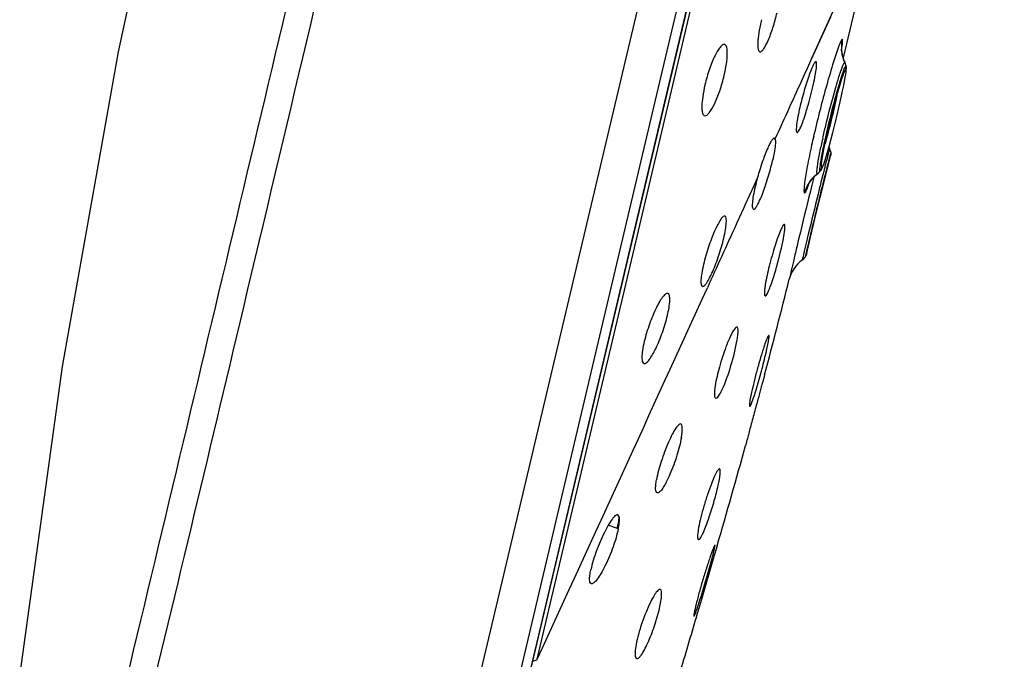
# Model space of a CAD drawing. Header units: millimetres. Extents: x 113 to 769, y -81 to 829.
# Tile 28 of 30: x 694 to 736, y 735 to 763. Entities that reach past the tile are written whole.
import ezdxf

# ---------------------------------------------------------------- set-up
doc = ezdxf.new("R2010")
doc.units = ezdxf.units.MM
doc.header["$LTSCALE"] = 65.395
doc.layers.get('0').update_dxf_attribs({"linetype": 'CONTINUOUS'})

msp = doc.modelspace()

# ---------------------------------------------------------------- linework, layer by layer
at = {"color": 9, "linetype": 'CONTINUOUS'}
for p, q in [((735.127, 825.281), (711.372, 724.793)), ((729.762, 764.832), (728.068, 761.091)), ((728.886, 762.897), (728.049, 761.05)), ((729.514, 760.927), (729.52, 760.92)), ((729.568, 760.766), (729.577, 760.752)), ((728.172, 757.761), (728.157, 757.698)), ((728.907, 757.01), (728.814, 756.645)), ((728.814, 756.645), (728.808, 756.62)), ((728.459, 756.185), (728.443, 756.175)), ((728.595, 756.164), (728.557, 756.012)), ((728.615, 756.243), (728.595, 756.164)), ((728.638, 756.335), (728.615, 756.243)), ((728.651, 756.387), (728.638, 756.335)), ((728.711, 756.236), (728.687, 756.138)), ((725.71, 755.899), (725.545, 755.536)), ((728.163, 755.912), (728.089, 755.615)), ((728.326, 756.056), (728.316, 756.053)), ((728.557, 756.012), (728.491, 755.747)), ((725.545, 755.536), (725.175, 754.723)), ((728.089, 755.615), (728.076, 755.562)), ((727.576, 753.516), (727.528, 753.314)), ((727.474, 753.09), (727.431, 752.905)), ((727.528, 753.314), (727.474, 753.09)), ((727.876, 753.232), (727.854, 753.14)), ((727.924, 753.43), (727.876, 753.232)), ((727.877, 752.813), (727.784, 752.418)), ((719.203, 740.731), (719.583, 740.591))]:
    msp.add_line(p, q, dxfattribs=at)
at = {"color": 7, "linetype": 'CONTINUOUS'}
for p, q in [((715.758, 734.206), (736.475, 821.845)), ((721.697, 761.111), (727.36, 785.07)), ((725.128, 773.859), (715.748, 734.185)), ((720.089, 751.775), (724.815, 771.767)), ((730.389, 765.107), (729.446, 761.124)), ((719.265, 750.829), (721.697, 761.111)), ((729.531, 760.897), (729.52, 760.92)), ((729.577, 760.752), (729.53, 760.899)), ((729.535, 760.259), (729.556, 760.389)), ((729.556, 760.387), (729.571, 760.49)), ((729.577, 760.752), (729.577, 760.752)), ((729.583, 760.713), (729.577, 760.752)), ((729.467, 759.906), (729.506, 760.104)), ((729.505, 760.1), (729.535, 760.262)), ((729.357, 759.392), (729.419, 759.68)), ((729.418, 759.671), (729.468, 759.912)), ((729.191, 758.673), (729.286, 759.077)), ((729.282, 759.063), (729.359, 759.403)), ((729.089, 758.251), (729.196, 758.692)), ((726.472, 757.575), (726.445, 757.609)), ((728.714, 756.121), (728.904, 756.873)), ((728.439, 755.016), (728.714, 756.121)), ((728.46, 756.185), (728.459, 756.185)), ((728.46, 756.185), (728.481, 756.214)), ((728.247, 755.993), (728.326, 756.056)), ((728.327, 756.056), (728.326, 756.056)), ((728.287, 754.398), (728.44, 755.021)), ((728.019, 753.286), (728.288, 754.403)), ((727.843, 752.538), (728.019, 753.286)), ((716.093, 734.875), (720.089, 751.775)), ((714.86, 732.198), (719.265, 750.829)), ((719.677, 741.087), (719.62, 741.184)), ((723.946, 739.823), (723.78, 739.251)), ((723.853, 739.826), (723.849, 739.851)), ((723.78, 739.251), (723.262, 737.485)), ((723.262, 737.485), (723.038, 736.729)), ((722.928, 736.783), (722.934, 736.76))]:
    msp.add_line(p, q, dxfattribs=at)
for points in [[(700.678, 774.614), (697.809, 761.373), (695.375, 747.648), (693.517, 734.246)], [(729.52, 760.92), (729.477, 761.019), (729.405, 761.262), (729.381, 761.445), (729.38, 761.545), (729.381, 761.563)], [(728.497, 756.42), (728.497, 756.421), (728.498, 756.45), (728.503, 756.508), (728.514, 756.596), (728.531, 756.713), (728.556, 756.861), (728.59, 757.045), (728.635, 757.269), (728.691, 757.535), (728.76, 757.847), (728.847, 758.217), (728.945, 758.614), (729.04, 758.984), (729.125, 759.304), (729.202, 759.577), (729.268, 759.809), (729.326, 760.002), (729.376, 760.16), (729.418, 760.287), (729.453, 760.386), (729.48, 760.459), (729.499, 760.506), (729.501, 760.511)], [(729.571, 760.492), (729.581, 760.574), (729.585, 760.644), (729.583, 760.713)], [(728.656, 756.653), (728.705, 756.811), (728.762, 757.006), (728.827, 757.242), (728.903, 757.523), (728.99, 757.857), (729.094, 758.271)], [(728.547, 756.343), (728.578, 756.424), (728.614, 756.525), (728.656, 756.653)], [(728.327, 756.056), (728.347, 756.072), (728.459, 756.185)], [(728.481, 756.214), (728.517, 756.276), (728.547, 756.343)], [(727.929, 755.597), (727.923, 755.582), (727.955, 755.643), (728.059, 755.797), (728.247, 755.993)]]:
    msp.add_lwpolyline(points, dxfattribs=at)
at = {"color": 9, "linetype": 'CONTINUOUS'}
for centre, radius, start, end in [((-14047.338, 4257.492), 15160.658, 346.5507092, 346.712523), ((730.873, 761.577), 1.508, 166.3893, 179.4458), ((730.869, 761.578), 1.504, 179.4827, 204.1019), ((720.322, 762.992), 9.18, 350.1208, 350.9079), ((730.856, 761.573), 1.49, 204.1075, 205.7021), ((728.88, 760.622), 0.703, 11.7611, 25.6701), ((737.055, 757.89), 8.154, 160.8004, 160.9659), ((736.943, 757.883), 7.94, 161.5131, 161.6375), ((777.502, 746.31), 50.642, 164.4013, 166.9315), ((768.718, 748.365), 41.62, 167.0415, 167.592), ((759.267, 750.769), 31.462, 167.6384, 168.17), ((770.413, 748.353), 42.867, 167.5351, 167.6731), ((735.782, 755.423), 7.404, 170.959, 171.1212), ((823.897, 732.134), 98.285, 165.4728, 165.71387), ((813.006, 735.228), 86.873, 165.74456, 166.00608), ((727.898, 756.614), 0.7, 306.6516, 321.0893), ((728.21, 756.364), 0.299, 7.3379, 12.9956), ((729.214, 754.847), 1.504, 139.775, 152.8523), ((720.736, 758.049), 7.609, 341.3624, 341.5105), ((729.215, 754.845), 1.505, 132.5891, 139.7443), ((729.213, 754.848), 1.502, 128.5419, 132.5926), ((729.205, 754.857), 1.49, 126.658, 128.5396), ((940.767, 702.517), 219.206, 165.99619, 166.54669), ((729.219, 754.846), 1.508, 152.8889, 165.9291), ((791.767, 737.949), 65.694, 166.62954, 167.03761), ((-4678.834, 3215.848), 5938.053, 335.3036493, 335.4757274)]:
    msp.add_arc(centre, radius, start, end, dxfattribs=at)
at = {"color": 7, "linetype": 'CONTINUOUS'}
for centre, radius, start, end in [((730.196, 757.823), 1.493, 203.0208, 205.8596), ((728.222, 756.866), 0.7, 11.8419, 25.8607), ((728.611, 756.949), 0.302, 325.5147, 345.4683), ((735.343, 753.2), 10.004, 164.3551, 166.7896), ((728.549, 751.09), 1.5, 126.5268, 165.8428), ((727.239, 752.858), 0.7, 306.5304, 321.0179), ((359.198, 844.194), 379.405, 345.20195, 345.85198), ((428.702, 825.779), 307.503, 343.76792, 344.61577), ((1817.033, 413.316), 1140.798, 163.530936, 163.661988)]:
    msp.add_arc(centre, radius, start, end, dxfattribs=at)
at = {"color": 9, "linetype": 'CONTINUOUS'}
for points, knots in [([(698.551, 730.477), (700.103, 736.815), (703.453, 750.903), (706.785, 764.995), (708.626, 772.735)], [0, 0, 0, 0, 0.450581, 1, 1, 1, 1]), ([(729.408, 761.932), (729.399, 761.933), (729.374, 761.904), (729.346, 761.853), (729.303, 761.756), (729.274, 761.682), (729.258, 761.638)], [0, 0, 0, 0, 0.083661, 0.273678, 0.579503, 1, 1, 1, 1]), ([(729.386, 761.541), (729.395, 761.597), (729.409, 761.691), (729.422, 761.814), (729.423, 761.885), (729.417, 761.926), (729.408, 761.932)], [0, 0, 0, 0, 0.425279, 0.730796, 0.916268, 1, 1, 1, 1]), ([(729.258, 761.638), (729.171, 761.409), (728.988, 760.84), (728.82, 760.266), (728.725, 759.927)], [0, 0, 0, 0, 0.41063, 1, 1, 1, 1]), ([(728.068, 761.091), (727.946, 760.82), (727.417, 759.654), (726.887, 758.487), (726.48, 757.591)], [0, 0, 0, 0, 0.231703, 1, 1, 1, 1]), ([(729.355, 760.572), (729.364, 760.598), (729.396, 760.687), (729.429, 760.775), (729.455, 760.834)], [0, 0, 0, 0, 0.304894, 1, 1, 1, 1]), ([(729.455, 760.834), (729.466, 760.858), (729.48, 760.885), (729.503, 760.928), (729.514, 760.927)], [0, 0, 0, 0, 0.71175, 1, 1, 1, 1]), ([(728.655, 757.531), (728.771, 758.06), (728.958, 758.829), (729.22, 759.778), (729.346, 760.202), (729.407, 760.385)], [0, 0, 0, 0, 0.550589, 0.803848, 1, 1, 1, 1]), ([(729.12, 759.818), (729.14, 759.889), (729.212, 760.134), (729.288, 760.378), (729.347, 760.549)], [0, 0, 0, 0, 0.288951, 1, 1, 1, 1]), ([(729.412, 760.401), (729.422, 760.43), (729.454, 760.523), (729.487, 760.615), (729.514, 760.678)], [0, 0, 0, 0, 0.308091, 1, 1, 1, 1]), ([(729.514, 760.678), (729.524, 760.7), (729.538, 760.726), (729.558, 760.766), (729.568, 760.766)], [0, 0, 0, 0, 0.70735, 1, 1, 1, 1]), ([(728.556, 757.605), (728.597, 757.792), (728.767, 758.534), (728.962, 759.27), (729.12, 759.818)], [0, 0, 0, 0, 0.250849, 1, 1, 1, 1]), ([(729.173, 759.474), (729.096, 759.114), (728.929, 758.407), (728.75, 757.703), (728.653, 757.358)], [0, 0, 0, 0, 0.507016, 1, 1, 1, 1]), ([(728.47, 756.586), (728.481, 756.651), (728.535, 756.967), (728.6, 757.281), (728.655, 757.531)], [0, 0, 0, 0, 0.204453, 1, 1, 1, 1]), ([(728.069, 757.308), (728.002, 757), (727.89, 756.461), (727.795, 755.917), (727.764, 755.683)], [0, 0, 0, 0, 0.571735, 1, 1, 1, 1]), ([(728.334, 756.458), (728.341, 756.511), (728.381, 756.766), (728.431, 757.019), (728.473, 757.219)], [0, 0, 0, 0, 0.207553, 1, 1, 1, 1]), ([(728.852, 757.172), (728.853, 757.169), (728.848, 757.16), (728.846, 757.142), (728.837, 757.111), (728.822, 757.047), (728.793, 756.937), (728.769, 756.843), (728.754, 756.788)], [0, 0, 0, 0, 0.017574, 0.066641, 0.146926, 0.258135, 0.571353, 1, 1, 1, 1]), ([(728.432, 756.282), (728.433, 756.3), (728.441, 756.395), (728.455, 756.49), (728.467, 756.566)], [0, 0, 0, 0, 0.193297, 1, 1, 1, 1]), ([(728.687, 756.138), (728.617, 755.858), (728.338, 754.751), (728.072, 753.64), (727.876, 752.809)], [0, 0, 0, 0, 0.252504, 1, 1, 1, 1]), ([(728.316, 756.053), (728.303, 756.056), (728.301, 756.119), (728.301, 756.157), (728.303, 756.19)], [0, 0, 0, 0, 0.286186, 1, 1, 1, 1]), ([(728.303, 756.19), (728.304, 756.208), (728.312, 756.298), (728.324, 756.387), (728.334, 756.458)], [0, 0, 0, 0, 0.202129, 1, 1, 1, 1]), ([(728.443, 756.175), (728.433, 756.179), (728.431, 756.226), (728.43, 756.256), (728.432, 756.282)], [0, 0, 0, 0, 0.294342, 1, 1, 1, 1]), ([(727.764, 755.683), (727.756, 755.617), (727.742, 755.504), (727.732, 755.352), (727.732, 755.271), (727.743, 755.214), (727.756, 755.213)], [0, 0, 0, 0, 0.418836, 0.726245, 0.919098, 1, 1, 1, 1]), ([(728.491, 755.747), (728.443, 755.556), (728.249, 754.785), (728.064, 754.011), (727.924, 753.43)], [0, 0, 0, 0, 0.248516, 1, 1, 1, 1]), ([(727.756, 755.213), (727.769, 755.215), (727.799, 755.25), (727.837, 755.325), (727.89, 755.454), (727.926, 755.557), (727.946, 755.617)], [0, 0, 0, 0, 0.08812, 0.27247, 0.577872, 1, 1, 1, 1]), ([(725.175, 754.723), (725.042, 754.43), (724.491, 753.219), (723.939, 752.008), (723.52, 751.089)], [0, 0, 0, 0, 0.241245, 1, 1, 1, 1]), ([(727.431, 752.905), (727.383, 752.703), (727.316, 752.419), (727.234, 752.064), (727.186, 751.856), (727.148, 751.69), (727.124, 751.58), (727.107, 751.516), (727.103, 751.484), (727.093, 751.465), (727.095, 751.457)], [0, 0, 0, 0, 0.417863, 0.59031, 0.73495, 0.849603, 0.932723, 0.962032, 0.983054, 1, 1, 1, 1]), ([(727.748, 752.684), (727.735, 752.629), (727.712, 752.533), (727.687, 752.422), (727.671, 752.357), (727.665, 752.325), (727.658, 752.307), (727.658, 752.297), (727.656, 752.295)], [0, 0, 0, 0, 0.428771, 0.742059, 0.85326, 0.933505, 0.982507, 1, 1, 1, 1]), ([(719.662, 740.968), (719.663, 740.98), (719.67, 741.019), (719.675, 741.059), (719.677, 741.087)], [0, 0, 0, 0, 0.291492, 1, 1, 1, 1]), ([(719.583, 740.591), (719.591, 740.627), (719.62, 740.752), (719.647, 740.878), (719.662, 740.968)], [0, 0, 0, 0, 0.292376, 1, 1, 1, 1]), ([(716.094, 734.876), (716.085, 734.863), (716.033, 734.809), (715.954, 734.79), (715.897, 734.787)], [0, 0, 0, 0, 0.218252, 1, 1, 1, 1])]:
    msp.add_open_spline(points, degree=3, knots=knots, dxfattribs=at)
at = {"color": 7, "linetype": 'CONTINUOUS'}
for points, knots in [([(725.812, 761.376), (725.837, 761.373), (725.903, 761.41), (726.03, 761.572), (726.201, 761.922), (726.393, 762.454), (726.507, 762.866), (726.559, 763.086)], [0, 0, 0, 0, 0.039437, 0.106198, 0.328813, 0.644123, 1, 1, 1, 1]), ([(725.878, 762.781), (725.835, 762.602), (725.782, 762.343), (725.736, 762.011), (725.718, 761.805), (725.717, 761.631), (725.728, 761.495), (725.767, 761.383), (725.812, 761.376)], [0, 0, 0, 0, 0.381786, 0.54969, 0.695185, 0.814321, 0.904319, 1, 1, 1, 1]), ([(724.279, 761.697), (724.214, 761.721), (724.081, 761.599), (723.967, 761.43), (723.845, 761.205), (723.726, 760.934), (723.567, 760.51), (723.47, 760.172), (723.415, 759.939)], [0, 0, 0, 0, 0.104351, 0.201293, 0.327095, 0.477022, 0.644433, 1, 1, 1, 1]), ([(724.254, 760.353), (724.294, 760.519), (724.354, 760.826), (724.394, 761.19), (724.389, 761.431), (724.37, 761.573), (724.328, 761.679), (724.279, 761.697)], [0, 0, 0, 0, 0.370981, 0.676737, 0.795474, 0.888312, 1, 1, 1, 1]), ([(728.261, 760.954), (728.242, 760.961), (728.184, 760.89), (728.128, 760.778), (728.035, 760.564), (727.936, 760.292), (727.828, 759.963), (727.684, 759.481), (727.588, 759.106), (727.532, 758.854)], [0, 0, 0, 0, 0.026767, 0.091081, 0.192525, 0.325633, 0.482676, 0.654274, 1, 1, 1, 1]), ([(728.149, 759.962), (728.178, 760.093), (728.226, 760.327), (728.275, 760.629), (728.291, 760.825), (728.284, 760.919), (728.27, 760.95), (728.261, 760.954)], [0, 0, 0, 0, 0.396895, 0.709696, 0.913205, 0.970095, 1, 1, 1, 1]), ([(723.415, 759.939), (723.374, 759.768), (723.313, 759.453), (723.273, 759.081), (723.283, 758.837), (723.302, 758.699), (723.357, 758.598), (723.406, 758.591)], [0, 0, 0, 0, 0.37889, 0.687421, 0.804976, 0.894959, 1, 1, 1, 1]), ([(723.406, 758.591), (723.435, 758.587), (723.513, 758.62), (723.665, 758.787), (723.862, 759.149), (724.078, 759.7), (724.201, 760.126), (724.254, 760.353)], [0, 0, 0, 0, 0.044582, 0.114488, 0.33925, 0.652105, 1, 1, 1, 1]), ([(727.829, 758.754), (727.859, 758.852), (727.978, 759.251), (728.081, 759.655), (728.149, 759.962)], [0, 0, 0, 0, 0.244187, 1, 1, 1, 1]), ([(727.532, 758.854), (727.502, 758.722), (727.454, 758.485), (727.406, 758.181), (727.396, 757.986), (727.405, 757.892), (727.424, 757.864), (727.434, 757.863)], [0, 0, 0, 0, 0.401246, 0.715179, 0.916131, 0.970834, 1, 1, 1, 1]), ([(727.434, 757.863), (727.444, 757.862), (727.473, 757.88), (727.527, 757.957), (727.61, 758.13), (727.717, 758.409), (727.79, 758.63), (727.829, 758.754)], [0, 0, 0, 0, 0.031859, 0.0898, 0.293406, 0.60459, 1, 1, 1, 1]), ([(726.446, 757.608), (726.428, 757.615), (726.368, 757.577), (726.308, 757.483), (726.218, 757.325), (726.079, 757.015), (725.899, 756.534), (725.771, 756.12), (725.71, 755.898)], [0, 0, 0, 0, 0.030324, 0.091664, 0.186845, 0.312733, 0.63423, 1, 1, 1, 1]), ([(726.486, 757.39), (726.481, 757.281), (726.446, 757.027), (726.395, 756.776), (726.362, 756.632)], [0, 0, 0, 0, 0.426462, 1, 1, 1, 1]), ([(726.472, 757.575), (726.476, 757.565), (726.49, 757.504), (726.489, 757.442), (726.486, 757.39)], [0, 0, 0, 0, 0.175839, 1, 1, 1, 1]), ([(725.532, 754.509), (725.558, 754.505), (725.628, 754.569), (725.707, 754.695), (725.815, 754.909), (725.929, 755.187), (726.049, 755.518), (726.204, 756.003), (726.305, 756.379), (726.362, 756.632)], [0, 0, 0, 0, 0.034134, 0.102706, 0.206016, 0.33905, 0.494455, 0.663072, 1, 1, 1, 1]), ([(725.604, 755.486), (725.573, 755.357), (725.525, 755.123), (725.484, 754.853), (725.478, 754.678), (725.481, 754.589), (725.503, 754.513), (725.532, 754.509)], [0, 0, 0, 0, 0.399278, 0.710875, 0.82594, 0.911634, 1, 1, 1, 1]), ([(724.288, 754.211), (724.263, 754.221), (724.178, 754.174), (724.031, 753.966), (723.804, 753.517), (723.56, 752.86), (723.414, 752.36), (723.353, 752.102)], [0, 0, 0, 0, 0.034839, 0.102219, 0.337434, 0.66261, 1, 1, 1, 1]), ([(724.235, 753.254), (724.264, 753.377), (724.311, 753.598), (724.347, 753.895), (724.354, 754.084), (724.319, 754.199), (724.288, 754.211)], [0, 0, 0, 0, 0.388038, 0.694091, 0.897941, 1, 1, 1, 1]), ([(726.879, 753.847), (726.87, 753.85), (726.841, 753.833), (726.791, 753.756), (726.704, 753.578), (726.594, 753.289), (726.467, 752.911), (726.338, 752.481), (726.186, 751.91), (726.09, 751.483), (726.046, 751.209)], [0, 0, 0, 0, 0.009939, 0.029765, 0.103293, 0.218069, 0.364686, 0.530648, 0.701631, 1, 1, 1, 1]), ([(726.859, 753.358), (726.871, 753.424), (726.889, 753.54), (726.903, 753.694), (726.905, 753.784), (726.893, 753.842), (726.879, 753.847)], [0, 0, 0, 0, 0.406093, 0.712905, 0.909517, 1, 1, 1, 1]), ([(723.309, 751.142), (723.338, 751.137), (723.418, 751.195), (723.511, 751.324), (723.633, 751.536), (723.817, 751.931), (724.032, 752.509), (724.175, 753.001), (724.235, 753.254)], [0, 0, 0, 0, 0.037743, 0.108247, 0.212495, 0.345648, 0.667609, 1, 1, 1, 1]), ([(726.283, 751.183), (726.413, 751.536), (726.622, 752.258), (726.797, 752.989), (726.859, 753.358)], [0, 0, 0, 0, 0.501718, 1, 1, 1, 1]), ([(723.353, 752.102), (723.323, 751.975), (723.276, 751.747), (723.239, 751.481), (723.239, 751.31), (723.247, 751.218), (723.278, 751.147), (723.309, 751.142)], [0, 0, 0, 0, 0.39571, 0.704124, 0.818401, 0.904377, 1, 1, 1, 1]), ([(726.046, 751.209), (726.036, 751.143), (726.019, 751.027), (726.009, 750.874), (726.007, 750.786), (726.027, 750.731), (726.042, 750.728)], [0, 0, 0, 0, 0.411333, 0.719032, 0.912439, 1, 1, 1, 1]), ([(726.042, 750.728), (726.058, 750.726), (726.1, 750.771), (726.147, 750.855), (726.215, 751.002), (726.259, 751.117), (726.283, 751.183)], [0, 0, 0, 0, 0.092739, 0.290193, 0.595781, 1, 1, 1, 1]), ([(721.8, 750.837), (721.77, 750.848), (721.708, 750.825), (721.644, 750.769), (721.55, 750.665), (721.43, 750.481), (721.219, 750.085), (720.981, 749.498), (720.828, 748.994), (720.766, 748.734)], [0, 0, 0, 0, 0.039416, 0.069899, 0.108897, 0.211882, 0.344404, 0.666951, 1, 1, 1, 1]), ([(721.78, 749.884), (721.831, 750.102), (721.884, 750.395), (721.883, 750.713), (721.834, 750.823), (721.8, 750.837)], [0, 0, 0, 0, 0.683174, 0.887774, 1, 1, 1, 1]), ([(720.76, 747.778), (720.793, 747.772), (720.884, 747.822), (721.062, 748.034), (721.306, 748.482), (721.569, 749.134), (721.719, 749.63), (721.78, 749.884)], [0, 0, 0, 0, 0.042429, 0.115278, 0.353007, 0.672264, 1, 1, 1, 1]), ([(724.814, 749.367), (724.786, 749.378), (724.694, 749.291), (724.604, 749.131), (724.464, 748.848), (724.323, 748.489), (724.176, 748.071), (724.007, 747.508), (723.903, 747.082), (723.859, 746.805)], [0, 0, 0, 0, 0.032662, 0.105985, 0.218959, 0.363229, 0.527226, 0.697419, 1, 1, 1, 1]), ([(724.821, 748.818), (724.833, 748.891), (724.852, 749.019), (724.861, 749.189), (724.858, 749.298), (724.833, 749.359), (724.814, 749.367)], [0, 0, 0, 0, 0.394825, 0.696573, 0.895356, 1, 1, 1, 1]), ([(724.162, 746.64), (724.322, 746.977), (724.566, 747.7), (724.759, 748.436), (724.821, 748.818)], [0, 0, 0, 0, 0.491797, 1, 1, 1, 1]), ([(726.203, 749.009), (726.194, 749.013), (726.169, 748.975), (726.142, 748.921), (726.095, 748.81), (726.042, 748.667), (725.98, 748.485), (725.885, 748.19), (725.762, 747.777), (725.623, 747.266), (725.501, 746.777), (725.413, 746.369), (725.37, 746.129), (725.36, 746.031)], [0, 0, 0, 0, 0.008929, 0.031796, 0.068841, 0.119145, 0.181264, 0.25341, 0.419036, 0.596636, 0.765308, 0.905175, 1, 1, 1, 1]), ([(725.481, 746.126), (725.556, 746.326), (725.702, 746.802), (725.91, 747.543), (726.085, 748.258), (726.183, 748.7), (726.205, 748.879)], [0, 0, 0, 0, 0.224822, 0.523878, 0.810055, 1, 1, 1, 1]), ([(726.205, 748.879), (726.209, 748.91), (726.213, 748.951), (726.212, 748.994), (726.207, 749.008), (726.203, 749.009)], [0, 0, 0, 0, 0.708931, 0.90317, 1, 1, 1, 1]), ([(720.766, 748.734), (720.736, 748.609), (720.691, 748.383), (720.661, 748.117), (720.668, 747.948), (720.683, 747.851), (720.725, 747.784), (720.76, 747.778)], [0, 0, 0, 0, 0.389789, 0.693747, 0.80718, 0.893934, 1, 1, 1, 1]), ([(726.019, 747.289), (726.017, 747.29), (726.018, 747.275), (726.01, 747.263), (726.003, 747.229), (725.99, 747.188), (725.976, 747.133), (725.95, 747.039), (725.911, 746.896), (725.856, 746.699), (725.794, 746.471), (725.725, 746.219), (725.678, 746.045), (725.654, 745.955)], [0, 0, 0, 0, 0.004667, 0.018585, 0.041618, 0.073629, 0.114372, 0.163468, 0.285142, 0.434788, 0.607611, 0.798045, 1, 1, 1, 1]), ([(723.859, 746.805), (723.839, 746.676), (723.821, 746.506), (723.829, 746.325), (723.865, 746.269), (723.884, 746.266)], [0, 0, 0, 0, 0.702235, 0.896966, 1, 1, 1, 1]), ([(723.884, 746.266), (723.902, 746.263), (723.951, 746.291), (724.048, 746.413), (724.115, 746.541), (724.162, 746.64)], [0, 0, 0, 0, 0.114573, 0.315189, 1, 1, 1, 1]), ([(725.654, 745.955), (725.624, 745.845), (725.565, 745.628), (725.48, 745.31), (725.4, 745.011), (725.33, 744.746), (725.278, 744.551), (725.244, 744.421), (725.224, 744.344), (725.21, 744.286), (725.194, 744.239), (725.196, 744.219), (725.184, 744.201), (725.187, 744.201)], [0, 0, 0, 0, 0.18753, 0.371948, 0.54487, 0.69848, 0.825814, 0.877757, 0.921086, 0.955326, 0.980036, 0.994983, 1, 1, 1, 1]), ([(725.36, 746.031), (725.357, 746.001), (725.356, 745.968), (725.357, 745.908), (725.368, 745.906)], [0, 0, 0, 0, 0.721421, 1, 1, 1, 1]), ([(725.368, 745.906), (725.375, 745.905), (725.394, 745.927), (725.415, 745.966), (725.447, 746.038), (725.469, 746.093), (725.481, 746.126)], [0, 0, 0, 0, 0.086481, 0.27965, 0.585575, 1, 1, 1, 1]), ([(722.367, 745.144), (722.336, 745.156), (722.27, 745.115), (722.207, 745.044), (722.105, 744.906), (721.975, 744.673), (721.748, 744.193), (721.504, 743.532), (721.35, 742.976), (721.301, 742.705)], [0, 0, 0, 0, 0.036545, 0.068519, 0.110507, 0.222328, 0.364685, 0.695654, 1, 1, 1, 1]), ([(722.387, 744.564), (722.411, 744.698), (722.434, 744.877), (722.422, 745.072), (722.388, 745.135), (722.367, 745.144)], [0, 0, 0, 0, 0.684408, 0.884929, 1, 1, 1, 1]), ([(722.387, 744.564), (722.341, 744.297), (722.197, 743.75), (721.961, 743.096), (721.743, 742.622), (721.591, 742.359), (721.474, 742.198), (721.374, 742.125), (721.338, 742.132)], [0, 0, 0, 0, 0.300637, 0.627502, 0.769155, 0.882037, 0.959111, 1, 1, 1, 1]), ([(724.054, 743.181), (724.043, 743.185), (724.006, 743.165), (723.938, 743.07), (723.824, 742.853), (723.681, 742.503), (723.521, 742.058), (723.367, 741.568), (723.236, 741.085), (723.142, 740.663), (723.101, 740.407), (723.094, 740.297)], [0, 0, 0, 0, 0.0116, 0.034357, 0.117728, 0.245673, 0.404973, 0.578515, 0.747407, 0.893103, 1, 1, 1, 1]), ([(724.077, 742.967), (724.082, 743.017), (724.086, 743.08), (724.075, 743.172), (724.054, 743.181)], [0, 0, 0, 0, 0.689725, 1, 1, 1, 1]), ([(723.383, 740.498), (723.465, 740.692), (723.621, 741.122), (723.824, 741.781), (723.983, 742.407), (724.061, 742.8), (724.077, 742.967)], [0, 0, 0, 0, 0.245411, 0.533845, 0.804431, 1, 1, 1, 1]), ([(721.338, 742.132), (721.28, 742.142), (721.256, 742.308), (721.267, 742.485), (721.287, 742.628), (721.301, 742.705)], [0, 0, 0, 0, 0.299282, 0.601248, 1, 1, 1, 1]), ([(719.621, 741.184), (719.588, 741.197), (719.517, 741.161), (719.446, 741.092), (719.336, 740.96), (719.193, 740.732), (718.943, 740.263), (718.671, 739.608), (718.494, 739.055), (718.434, 738.782)], [0, 0, 0, 0, 0.03872, 0.071123, 0.113165, 0.224411, 0.365647, 0.694523, 1, 1, 1, 1]), ([(719.685, 740.956), (719.685, 740.968), (719.686, 741.012), (719.683, 741.056), (719.677, 741.087)], [0, 0, 0, 0, 0.285305, 1, 1, 1, 1]), ([(719.634, 740.572), (719.642, 740.608), (719.666, 740.735), (719.683, 740.864), (719.685, 740.956)], [0, 0, 0, 0, 0.289237, 1, 1, 1, 1]), ([(719.634, 740.572), (719.579, 740.303), (719.414, 739.757), (719.147, 739.11), (718.902, 738.646), (718.735, 738.39), (718.603, 738.232), (718.497, 738.165), (718.458, 738.172)], [0, 0, 0, 0, 0.300864, 0.625393, 0.766141, 0.87894, 0.956993, 1, 1, 1, 1]), ([(723.094, 740.297), (723.091, 740.248), (723.085, 740.187), (723.108, 740.096), (723.129, 740.092)], [0, 0, 0, 0, 0.695633, 1, 1, 1, 1]), ([(723.129, 740.092), (723.145, 740.089), (723.19, 740.126), (723.241, 740.203), (723.312, 740.335), (723.358, 740.438), (723.383, 740.498)], [0, 0, 0, 0, 0.100168, 0.298163, 0.600577, 1, 1, 1, 1]), ([(723.849, 739.851), (723.846, 739.852), (723.837, 739.843), (723.82, 739.813), (723.786, 739.737), (723.738, 739.616), (723.676, 739.446), (723.605, 739.238), (723.494, 738.904), (723.352, 738.45), (723.192, 737.905), (723.061, 737.415), (722.977, 737.073), (722.939, 736.877), (722.929, 736.809), (722.928, 736.783)], [0, 0, 0, 0, 0.002772, 0.009396, 0.035152, 0.076995, 0.133551, 0.202908, 0.282665, 0.46216, 0.647418, 0.81294, 0.935999, 0.976105, 1, 1, 1, 1]), ([(723.822, 739.656), (723.826, 739.675), (723.838, 739.732), (723.85, 739.788), (723.853, 739.826)], [0, 0, 0, 0, 0.337326, 1, 1, 1, 1]), ([(723.01, 736.914), (723.079, 737.096), (723.223, 737.545), (723.443, 738.264), (723.652, 738.994), (723.778, 739.46), (723.822, 739.656)], [0, 0, 0, 0, 0.203685, 0.494728, 0.788643, 1, 1, 1, 1]), ([(718.458, 738.172), (718.396, 738.183), (718.371, 738.361), (718.39, 738.549), (718.416, 738.7), (718.434, 738.782)], [0, 0, 0, 0, 0.300591, 0.60217, 1, 1, 1, 1]), ([(721.469, 737.923), (721.433, 737.938), (721.357, 737.879), (721.285, 737.792), (721.166, 737.617), (721.016, 737.329), (720.764, 736.761), (720.554, 736.149), (720.411, 735.561), (720.371, 735.298), (720.366, 735.183)], [0, 0, 0, 0, 0.038274, 0.073634, 0.120334, 0.244056, 0.398545, 0.736503, 0.885379, 1, 1, 1, 1]), ([(720.603, 735.023), (720.653, 735.085), (720.752, 735.242), (720.956, 735.642), (721.191, 736.241), (721.405, 736.954), (721.506, 737.428), (721.521, 737.636)], [0, 0, 0, 0, 0.08556, 0.19929, 0.482078, 0.775243, 1, 1, 1, 1]), ([(721.521, 737.636), (721.526, 737.703), (721.532, 737.795), (721.5, 737.91), (721.469, 737.923)], [0, 0, 0, 0, 0.665359, 1, 1, 1, 1]), ([(722.934, 736.76), (722.938, 736.759), (722.95, 736.776), (722.964, 736.802), (722.986, 736.853), (723.001, 736.891), (723.01, 736.914)], [0, 0, 0, 0, 0.080028, 0.271647, 0.579334, 1, 1, 1, 1]), ([(720.366, 735.183), (720.364, 735.145), (720.364, 735.078), (720.373, 734.984), (720.407, 734.914), (720.439, 734.908)], [0, 0, 0, 0, 0.379276, 0.667743, 1, 1, 1, 1]), ([(720.439, 734.908), (720.464, 734.903), (720.533, 734.938), (720.576, 734.989), (720.603, 735.023)], [0, 0, 0, 0, 0.369349, 1, 1, 1, 1])]:
    msp.add_open_spline(points, degree=3, knots=knots, dxfattribs=at)
at = {"color": 9, "linetype": 'CONTINUOUS'}
for points in [[(729.436, 760.451), (729.502, 760.493), (729.553, 760.568), (729.569, 760.644)], [(729.569, 760.644), (729.577, 760.684), (729.577, 760.726), (729.568, 760.766)], [(728.443, 756.175), (728.468, 756.206), (728.488, 756.244), (728.498, 756.283)], [(728.498, 756.283), (728.509, 756.321), (728.512, 756.362), (728.507, 756.402)]]:
    msp.add_open_spline(points, degree=3, dxfattribs=at)
at = {"color": 7, "linetype": 'CONTINUOUS'}
for points in [[(728.907, 757.01), (728.916, 756.966), (728.915, 756.918), (728.904, 756.874)], [(727.848, 752.644), (727.853, 752.609), (727.851, 752.573), (727.843, 752.538)], [(727.843, 752.538), (727.833, 752.494), (727.812, 752.452), (727.784, 752.418)]]:
    msp.add_open_spline(points, degree=3, dxfattribs=at)

doc.saveas('drawing.dxf')
